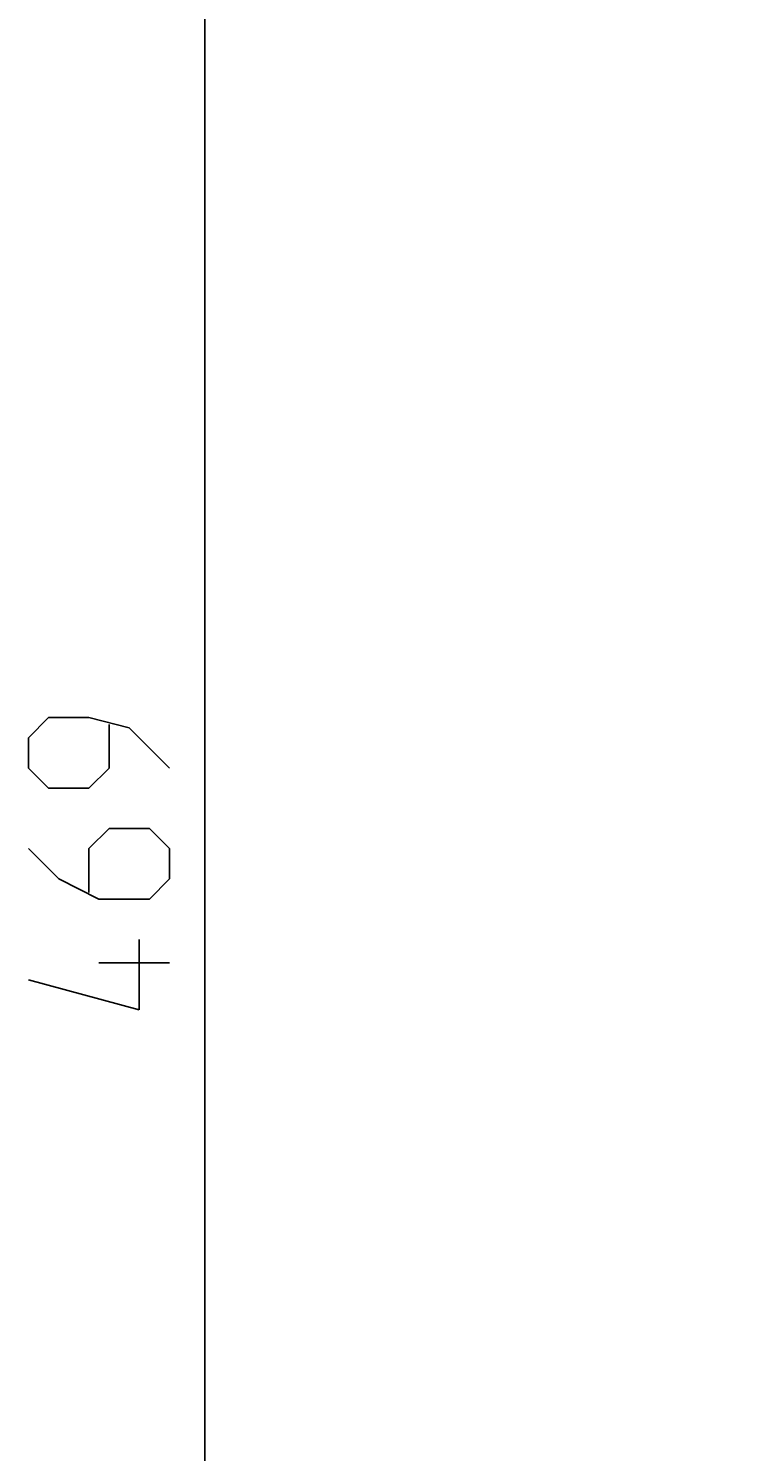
# Model space of a CAD drawing. Header units: inches. Extents: x 0 to 420, y 0 to 297.
# Tile 4 of 90: x 33 to 46, y 64 to 89. Entities that reach past the tile are written whole.
import ezdxf

# ---------------------------------------------------------------- set-up
doc = ezdxf.new("R2010")
doc.units = ezdxf.units.IN
doc.header["$LTSCALE"] = 23.1
doc.header["$MEASUREMENT"] = 0
doc.layers.get('0').update_dxf_attribs({"linetype": 'CONTINUOUS'})
doc.layers.add('DIM_PILOTEES', color=7, linetype='CONTINUOUS')
doc.styles.add('TEXTSTYLE_2', font='txt', dxfattribs={"width": 0.7})
doc.dimstyles.new('DIMSTYLE_1', dxfattribs={"dimtxt": 0.18, "dimasz": 3.5, "dimexe": 2, "dimexo": 0, "dimgap": 0.045, "dimtad": 1, "dimzin": 4, "dimdsep": 46, "dimtxsty": 'TEXTSTYLE_2', "dimblk": '_FILLED', "dimblk1": '_FILLED', "dimblk2": '_FILLED', "dimcen": 0.09, "dimazin": 1, "dimtp": 0.003937, "dimtm": 0.003937, "dimtfac": 1, "dimtdec": 0, "dimtofl": 0, "dimtmove": 0, "dimatfit": 3, "dimldrblk": '_FILLED', "dimfxl": 1, "dimtolj": 1, "dimtzin": 4, "dimarcsym": 0})

# ---------------------------------------------------------------- blocks, each defined once
blk = doc.blocks.new('_FILLED')
at = {"color": 0, "linetype": 'ByBlock'}
blk.add_solid([(0, 0), (-1, 0.142857), (-1, -0.142857)], dxfattribs=at)
blk = doc.blocks.new('*D6')
at = {"layer": 'DIM_PILOTEES', "color": 2, "linetype": 'Continuous'}
for p, q in [((35.961033, 116.165119), (34.006033, 116.165119)), ((84.923528, 116.165119), (35.961033, 116.165119)), ((36.006033, 116.165119), (36.006033, 76.320012)), ((36.006033, 36.474904), (36.006033, 76.320012)), ((35.961033, 36.474904), (34.006033, 36.474904)), ((94.353, 36.474904), (35.961033, 36.474904))]:
    blk.add_line(p, q, dxfattribs=at)
at = {"layer": 'DIM_PILOTEES', "color": 2, "linetype": 'Continuous', "xscale": 3.5, "yscale": 3.5, "zscale": 3.5}
for p, rotation in [((36.006033, 116.165119), 90), ((36.006033, 36.474904), 270)]:
    blk.add_blockref('_FILLED', p, dxfattribs=dict(at, rotation=rotation))

msp = doc.modelspace()

# ---------------------------------------------------------------- linework, layer by layer
at = {"layer": 'DIM_PILOTEES', "color": 2, "linetype": 'Continuous'}
for p, q in [((33.238175, 77.183351), (32.881035, 76.826208)), ((33.952462, 77.183351), (33.238175, 77.183351)), ((34.666749, 77.00478), (33.952462, 77.183351)), ((34.309606, 76.290493), (34.309606, 77.064304)), ((35.381033, 76.290493), (34.666749, 77.00478)), ((32.881035, 76.826208), (32.881035, 76.290493)), ((32.881035, 76.290493), (33.238175, 75.933349)), ((33.952462, 75.933349), (34.309606, 76.290493)), ((33.238175, 75.933349), (33.952462, 75.933349)), ((34.309606, 75.219062), (33.952462, 74.861918)), ((35.023889, 75.219062), (34.309606, 75.219062)), ((35.381033, 74.861918), (35.023889, 75.219062)), ((32.881035, 74.861918), (33.416747, 74.326203)), ((33.952462, 74.861918), (33.952462, 74.088114)), ((35.381033, 74.326203), (35.381033, 74.861918)), ((33.416747, 74.326203), (34.131034, 73.969066)), ((35.023889, 73.969066), (35.381033, 74.326203)), ((34.131034, 73.969066), (35.023889, 73.969066)), ((34.845318, 73.254779), (34.845318, 72.004776)), ((35.381033, 72.838111), (34.131034, 72.838111)), ((34.845318, 72.004776), (32.881035, 72.540492))]:
    msp.add_line(p, q, dxfattribs=at)

# ---------------------------------------------------------------- dimensions: what is measured, and where the dimension line sits
dim = msp.add_linear_dim(base=(36.006033, 36.474904), p1=(84.923528, 116.165119), p2=(94.353, 36.474904), angle=270, text=' ', dimstyle='DIMSTYLE_1', dxfattribs=at)
dim.commit()
dim.dimension.update_dxf_attribs({"geometry": '*D6', "text_midpoint": (36.006033, 72.031777), "dimtype": 160})

doc.saveas('drawing.dxf')
